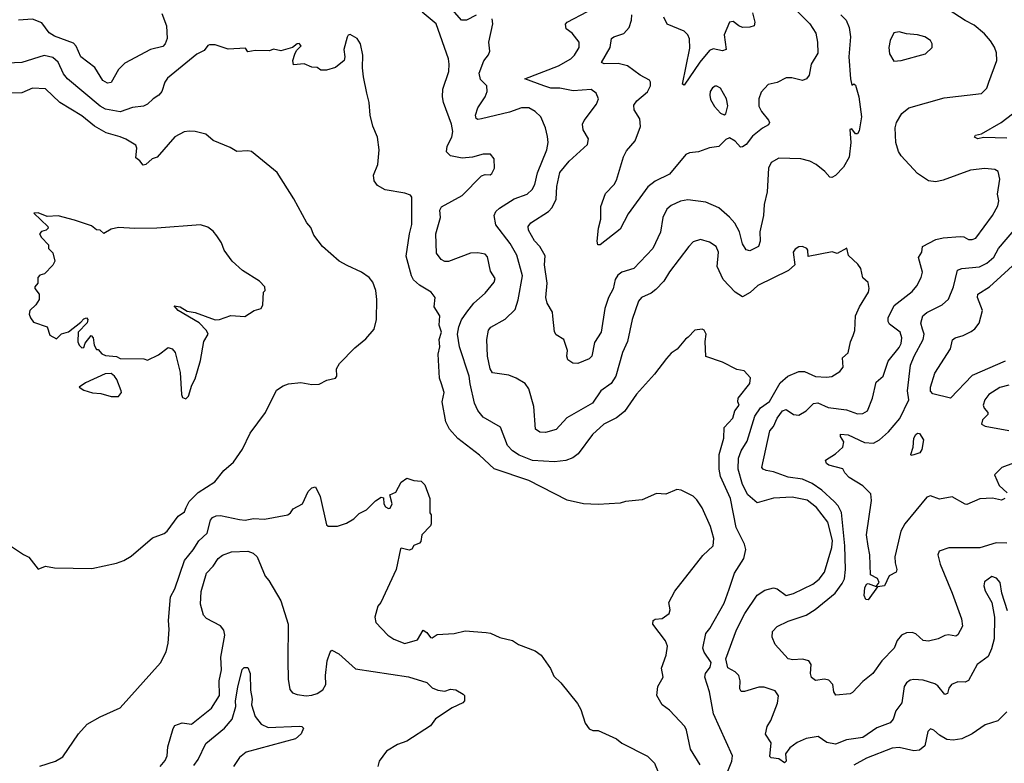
# Model space of a CAD drawing. Extents: x 1771496 to 1971148, y 471553 to 643630.
# Tile 166 of 256: x 1816364 to 1821760, y 553843 to 557918. Entities that reach past the tile are written whole.
import ezdxf

# ---------------------------------------------------------------- set-up
doc = ezdxf.new("R2010")
doc.units = 0

msp = doc.modelspace()

# ---------------------------------------------------------------- linework, layer by layer
at = {"layer": '0CON10XD'}
for points in [[(1818865, 557942.5), (1818813.3, 557915), (1818785, 557915.5), (1818711.4, 558001.4)], [(1821525.4, 554635.4), (1821530.6, 554595), (1821505, 554546.7), (1821495, 554540.8), (1821455, 554547.1), (1821435, 554544.2), (1821397.5, 554525), (1821345, 554511.8), (1821316.2, 554516.2), (1821275, 554552), (1821255, 554560), (1821225, 554558), (1821196.7, 554545), (1821173.6, 554516.4), (1821156.1, 554473.9), (1821090, 554405), (1821040.6, 554335), (1820985, 554292.5), (1820928.7, 554231.3), (1820915, 554224.2), (1820836.7, 554216.7), (1820826.7, 554235), (1820820, 554275), (1820798.8, 554298.8), (1820775, 554304), (1820725, 554296.2), (1820704.2, 554314.2), (1820698.6, 554335), (1820702, 554385), (1820688.8, 554405), (1820655, 554414.2), (1820601.1, 554411.1), (1820575, 554416), (1820504.2, 554495), (1820488, 554535), (1820490, 554565), (1820515, 554592.5), (1820575, 554623.1), (1820674.1, 554655.9), (1820724.2, 554685.8), (1820833.6, 554776.4), (1820872, 554828), (1820884.1, 554855), (1820890, 554905), (1820885.8, 555035), (1820867.5, 555217.5), (1820849.1, 555255), (1820828.3, 555278.3), (1820759.9, 555339.9), (1820707.1, 555377.1), (1820655, 555400), (1820575, 555412.1), (1820495, 555440.4), (1820455, 555447.3), (1820438, 555455), (1820432.2, 555465), (1820474.6, 555665), (1820495, 555688.9), (1820515, 555734.6), (1820544, 555775), (1820565, 555782.5), (1820605, 555755.6), (1820635, 555750.6), (1820675, 555774.5), (1820715.5, 555814.5), (1820739, 555819), (1820795, 555793.6), (1820895, 555780.5), (1820955, 555759.1), (1820985, 555760), (1821010.9, 555775), (1821038.4, 555845), (1821057.9, 555932.1), (1821097.3, 555965), (1821123.1, 556046.9), (1821185, 556122.5), (1821195, 556144.2), (1821198.8, 556175), (1821189.6, 556205), (1821130.6, 556250.6), (1821123.2, 556265), (1821124.6, 556285), (1821157.1, 556352.9), (1821255, 556429.5), (1821280.2, 556459.8), (1821305.5, 556505), (1821312.5, 556535), (1821290.5, 556615), (1821308.6, 556645), (1821311.2, 556675), (1821385, 556713.1), (1821425, 556722.9), (1821519.4, 556729.4), (1821538, 556728), (1821564.5, 556714.5), (1821585, 556713.5), (1821605, 556720.6), (1821695.6, 556845), (1821725, 556897.5), (1821730, 556925), (1821722.5, 556962.5), (1821735.6, 557045), (1821726.9, 557086.9), (1821707.9, 557097.9), (1821653, 557103), (1821575, 557094.4), (1821425, 557039.4), (1821385, 557030), (1821344.6, 557034.6), (1821285.5, 557075.5), (1821195, 557172), (1821180.6, 557195), (1821165.7, 557245), (1821161.4, 557325), (1821170, 557355), (1821199.2, 557405), (1821237.5, 557435), (1821430.3, 557489.7), (1821635, 557514), (1821665, 557543.3), (1821675.8, 557575.8), (1821718.9, 557695), (1821717, 557737), (1821707.2, 557767.2), (1821685, 557801.9), (1821651.4, 557841.4), (1821595, 557888.6), (1821545, 557913.1), (1821422, 557995)], [(1817142.6, 557952.6), (1817169.5, 557885), (1817172.7, 557815), (1817160.9, 557785), (1817148.1, 557771.9), (1817080.8, 557755), (1816940.9, 557679.1), (1816906, 557645), (1816865, 557574.4), (1816845, 557570.9), (1816819.5, 557585), (1816775, 557655.6), (1816698.9, 557715), (1816672.7, 557772.7), (1816659.2, 557789.2), (1816555, 557827.1), (1816525.3, 557845.3), (1816485, 557900.8), (1816435, 557921.9), (1816356.7, 557915)], [(1818833.4, 555923.4), (1818827.1, 555965), (1818775.3, 556125.3), (1818764.1, 556195), (1818770, 556235), (1818785.9, 556274.1), (1818814.1, 556315.9), (1818852.9, 556365), (1818915, 556420), (1818965, 556480), (1818969.3, 556499.3), (1818945, 556540), (1818928.2, 556618.2), (1818915, 556632.5), (1818875, 556641.1), (1818835, 556638.2), (1818715, 556592.5), (1818695, 556593.5), (1818674, 556604), (1818649.1, 556639.1), (1818644.1, 556745), (1818670, 556835), (1818667.1, 556875), (1818675, 556892.7), (1818788.5, 556955), (1818895, 557061.8), (1818915, 557069.2), (1818942.2, 557067.8), (1818952.5, 557075), (1818965.8, 557105), (1818964.2, 557155), (1818945, 557181.2), (1818905, 557181.4), (1818845, 557165.5), (1818788.7, 557158.7), (1818725, 557172.2), (1818703.3, 557193.3), (1818707.5, 557225), (1818732, 557275), (1818737.8, 557305), (1818730.4, 557345), (1818686, 557465), (1818681.4, 557495), (1818683.2, 557536.8), (1818715.8, 557635), (1818718.6, 557675), (1818713.3, 557703.3), (1818646.4, 557895), (1818569.8, 557959.8)], [(1820863.6, 557945), (1820893.3, 557915), (1820909.6, 557875), (1820916.8, 557825), (1820908.5, 557715), (1820916.7, 557595), (1820925, 557560), (1820935, 557567.5), (1820945, 557560), (1820964, 557496), (1820977.1, 557385), (1820965, 557310), (1820955, 557292.5), (1820945, 557292.5), (1820925, 557320), (1820913, 557317), (1820919.2, 557245), (1820910, 557165), (1820879.1, 557110.9), (1820835.4, 557064.6), (1820815, 557054.2), (1820805, 557056), (1820777.1, 557087.1), (1820728.6, 557125), (1820695, 557142.2), (1820645, 557155.9), (1820525, 557158.5), (1820482.5, 557135), (1820468.6, 557105), (1820460, 556975), (1820443.8, 556906.2), (1820441.1, 556845), (1820420.6, 556755), (1820423.1, 556705), (1820413.3, 556675), (1820365, 556651.2), (1820345, 556656.2), (1820325, 556690), (1820308.2, 556755), (1820282.7, 556802.7), (1820255, 556835.8), (1820195, 556888), (1820125, 556918.5), (1820025, 556931.1), (1819985, 556923.6), (1819935, 556899.5), (1819910.5, 556879.5), (1819888.2, 556835), (1819876.7, 556753.3), (1819834.5, 556665), (1819730.6, 556555), (1819665, 556533.8), (1819642.2, 556517.8), (1819627.1, 556495), (1819617, 556443), (1819590.4, 556395), (1819570.8, 556335), (1819551.1, 556205), (1819515, 556150), (1819498.9, 556075), (1819485, 556060), (1819423.9, 556033.9), (1819395, 556036.2), (1819368.8, 556055), (1819362.5, 556075), (1819366.7, 556105), (1819346, 556165), (1819305, 556191.9), (1819295, 556207.1), (1819286.2, 556293.8), (1819284.2, 556315), (1819255.6, 556365), (1819246.9, 556395), (1819255.6, 556475), (1819240.6, 556575), (1819244.4, 556625), (1819215, 556675.8), (1819185, 556706.7), (1819152.5, 556765), (1819150, 556785), (1819164.6, 556805.4), (1819262.2, 556867.8), (1819281.7, 556888.3), (1819304.5, 556934.5), (1819308.2, 557005), (1819325, 557080), (1819375, 557142.9), (1819476, 557235), (1819482, 557265), (1819451.9, 557315), (1819449.4, 557345), (1819457.1, 557365), (1819525.8, 557455), (1819535.7, 557485), (1819523.8, 557515), (1819495.4, 557535.4), (1819397.9, 557527.9), (1819325, 557543.3), (1819275, 557543.8), (1819236.2, 557556.2), (1819132.5, 557595), (1819317.1, 557665), (1819385, 557703.8), (1819405, 557724.5), (1819430, 557765), (1819430, 557795), (1819392.5, 557845), (1819358.7, 557868.7), (1819355, 557893.3), (1819365.3, 557904.7), (1819476.3, 557963.7)], [(1820605.6, 557985), (1820694.3, 557895), (1820726.7, 557845), (1820736.5, 557795), (1820737.8, 557735), (1820702.5, 557675), (1820691.1, 557615), (1820676.1, 557593.9), (1820654.4, 557585.6), (1820595, 557600), (1820565, 557600), (1820515.8, 557574.2), (1820466.9, 557563.1), (1820428.5, 557521.5), (1820414.5, 557485), (1820415.5, 557445), (1820428.9, 557415), (1820467.7, 557367.7), (1820472.9, 557355), (1820468.8, 557341.2), (1820435, 557323.1), (1820380.4, 557279.6), (1820345, 557234.3), (1820325, 557220.8), (1820315, 557220), (1820285, 557253.3), (1820255, 557270), (1820235, 557261.2), (1820195, 557224.2), (1820145, 557216.5), (1820085, 557194.4), (1820035, 557188.6), (1820015, 557180), (1819925, 557071.4), (1819846.4, 557033.6), (1819807.3, 557002.7), (1819699.4, 556855), (1819655, 556770.8), (1819545, 556683.8), (1819532.5, 556685), (1819528.8, 556705), (1819536.4, 556776.4), (1819548.8, 556825), (1819550, 556895), (1819574.2, 556965), (1819621.4, 557015), (1819635, 557038.8), (1819673.2, 557166.8), (1819690.2, 557199.8), (1819737.5, 557255), (1819767.1, 557332.9), (1819763.3, 557375), (1819731.1, 557425), (1819730.2, 557449.8), (1819747.2, 557472.8), (1819805, 557523.1), (1819821.1, 557555), (1819821.9, 557575), (1819815, 557587.5), (1819765, 557613.3), (1819695, 557665.6), (1819645, 557678.8), (1819567, 557677), (1819553.3, 557683.3), (1819601.1, 557765), (1819606.7, 557815), (1819620, 557825), (1819675, 557843.1), (1819704.6, 557875), (1819717.7, 557915), (1819718.4, 557945)], [(1820380, 557955), (1820392.9, 557905), (1820390, 557885), (1820365, 557876.9), (1820325, 557875.7), (1820305, 557884), (1820275, 557908.8), (1820255, 557903.8), (1820224.3, 557835), (1820235.5, 557754.5), (1820215, 557746.7), (1820165, 557759.4), (1820145, 557750), (1820091.8, 557685), (1820005, 557560), (1819997.5, 557565), (1820037.3, 557762.7), (1820035, 557813.3), (1820025, 557835.8), (1820005.8, 557855), (1819913.1, 557893.1), (1819895, 557932.5)], [(1821778.7, 554678.7), (1821746.4, 554775), (1821738.2, 554835), (1821718.3, 554858.3), (1821692.4, 554867.6), (1821652.6, 554837.4), (1821648.9, 554815), (1821655, 554788.8), (1821691.4, 554725), (1821706.9, 554645), (1821704.6, 554525.4), (1821689.6, 554470.4), (1821671.3, 554428.7), (1821612.2, 554385), (1821565, 554297.5), (1821545, 554287.1), (1821505, 554290), (1821471.2, 554275), (1821456, 554255), (1821448.8, 554225), (1821435, 554220), (1821397, 554267), (1821379.2, 554279.2), (1821315, 554299.1), (1821265, 554303.3), (1821245, 554298.1), (1821224, 554285), (1821210.8, 554265), (1821198.5, 554175), (1821165, 554130), (1821150.9, 554085), (1821134.3, 554065), (1821062, 554038), (1820985, 553984.4), (1820895, 553971.2), (1820835, 553948.2), (1820786.9, 553956.9), (1820740.9, 553990.9), (1820675, 553980), (1820625, 553957.5), (1820585, 553928.1), (1820562, 553895), (1820565.6, 553855), (1820555, 553846.7), (1820525, 553867.5), (1820483, 553873), (1820475, 553880), (1820482.9, 553955), (1820452.3, 554002.3), (1820461.5, 554045), (1820481.2, 554078.8), (1820517.3, 554172.7), (1820522.6, 554212.6), (1820505, 554240), (1820445, 554260.8), (1820415, 554260.5), (1820335.9, 554235.9), (1820317.5, 554237.5), (1820311.5, 554251.5), (1820313.3, 554295), (1820305.4, 554325.4), (1820286, 554345), (1820245, 554366.7), (1820235, 554416.7), (1820293.2, 554575), (1820339.1, 554665), (1820405, 554764.4), (1820448.5, 554791.5), (1820495, 554804.4), (1820515, 554799.4), (1820565, 554763.6), (1820605, 554773.3), (1820711.1, 554825), (1820745, 554851.5), (1820775, 554891.1), (1820815, 555025.7), (1820818.8, 555065), (1820793.7, 555165), (1820731.6, 555245), (1820680, 555285), (1820598.5, 555301.5), (1820495, 555295.7), (1820405, 555271.4), (1820355, 555315.4), (1820325, 555371.9), (1820302.1, 555455), (1820302.9, 555515), (1820318.9, 555555), (1820351.9, 555608.1), (1820392.7, 555745), (1820425, 555790.5), (1820473.5, 555826.5), (1820532.3, 555927.7), (1820574.2, 555965), (1820635, 555990), (1820665, 555990), (1820725, 555962.5), (1820785, 555958.5), (1820815, 555963.1), (1820859.8, 555990.2), (1820878.1, 556015), (1820874, 556065), (1820905, 556093.3), (1820917.4, 556152.6), (1820931.8, 556188.2), (1820941.9, 556215), (1820945.6, 556295), (1820966.7, 556345), (1821016.2, 556425), (1821020, 556445), (1821015, 556477.5), (1820984.2, 556504.2), (1820974, 556554), (1820957.7, 556577.7), (1820906.4, 556626.4), (1820896.7, 556666.7), (1820845, 556637.5), (1820817, 556647), (1820685, 556620), (1820683.3, 556655), (1820677.5, 556665), (1820655, 556676), (1820635, 556673.3), (1820615, 556661.2), (1820602.9, 556645), (1820612.5, 556575), (1820576.8, 556543.2), (1820408.9, 556461.1), (1820367.2, 556422.8), (1820325, 556400), (1820285, 556424.4), (1820218.9, 556495), (1820187.3, 556565), (1820194.4, 556645), (1820180.8, 556675), (1820145, 556698.6), (1820095, 556714.2), (1820055, 556700), (1820031.9, 556675), (1819925, 556535.8), (1819894.4, 556485), (1819850.9, 556439.1), (1819825, 556420), (1819772, 556395), (1819755.7, 556375), (1819721.2, 556275), (1819694.5, 556155), (1819667.5, 556095), (1819632.2, 555965), (1819605.3, 555924.7), (1819548.6, 555885), (1819503.2, 555816.8), (1819363.3, 555736.7), (1819305, 555672.1), (1819245, 555655.6), (1819215, 555657.1), (1819191.5, 555675), (1819181.7, 555798.3), (1819154.4, 555895), (1819135, 555924.2), (1819084.6, 555954.6), (1819045, 555970.9), (1818955, 555983.6), (1818942.6, 556005), (1818928.6, 556075), (1818923.5, 556165), (1818933, 556217), (1818946.2, 556233.8), (1819025, 556277.5), (1819079.2, 556330.8), (1819096.7, 556383.3), (1819119.5, 556515), (1819087.8, 556627.8), (1819051.7, 556691.7), (1818973.6, 556793.6), (1818963.9, 556845), (1818973.5, 556866.5), (1818993.6, 556886.3), (1819075, 556937.3), (1819145, 556962.2), (1819172.1, 556987.9), (1819187.1, 557015), (1819201.3, 557078.7), (1819253.3, 557205), (1819260.6, 557245), (1819257.5, 557277.5), (1819246.4, 557326.4), (1819220, 557385), (1819190, 557415), (1819155, 557434.3), (1819115, 557434.4), (1819048.4, 557411.6), (1818895, 557374.6), (1818875, 557371.5), (1818865, 557376.2), (1818861.8, 557395), (1818875.4, 557435), (1818915.5, 557495), (1818926.1, 557525), (1818923.8, 557555), (1818890.2, 557590.2), (1818883.1, 557625), (1818907.4, 557692.6), (1818934.2, 557725), (1818941.2, 557745), (1818935.7, 557795.7), (1818957.3, 557895), (1818953.7, 557923.7)], [(1820093.1, 553835), (1820040.5, 553920.5), (1820018, 554025), (1820008.8, 554045), (1819926.2, 554135), (1819885, 554163.8), (1819856, 554215), (1819860.8, 554265), (1819890.8, 554315), (1819882.2, 554365), (1819907.3, 554435), (1819914.6, 554485), (1819904.2, 554515), (1819834.2, 554605.8), (1819836.7, 554625), (1819846, 554634), (1819885, 554637.5), (1819924.4, 554665), (1819928.9, 554685), (1819922.4, 554725), (1819954, 554786), (1820107.8, 554982.2), (1820165.4, 555034.6), (1820167.8, 555075), (1820149.7, 555140.3), (1820105, 555243.8), (1820075, 555287.5), (1820055, 555307.5), (1819989.3, 555339.3), (1819965, 555343.3), (1819905, 555317.5), (1819855, 555322.5), (1819775, 555286.7), (1819685, 555278.8), (1819655, 555268.8), (1819535, 555260.8), (1819455, 555265.8), (1819365, 555286), (1819155, 555392.5), (1818965, 555457.8), (1818885, 555531.4), (1818765, 555622.5), (1818719.6, 555675), (1818700.4, 555715), (1818678.9, 555825), (1818690, 555875), (1818676.7, 555923.3), (1818664.6, 555954.6), (1818656.8, 556085), (1818667.6, 556125), (1818663.3, 556165), (1818676.1, 556205), (1818663.7, 556245), (1818667.5, 556295), (1818635.6, 556345), (1818641.9, 556395), (1818618.6, 556425), (1818555, 556463.6), (1818523.1, 556493.1), (1818511.8, 556515), (1818482, 556622), (1818499.6, 556745), (1818513.6, 556795), (1818512.5, 556945), (1818506.1, 556956.1), (1818475, 556966.7), (1818366.4, 556986.4), (1818325, 557010), (1818306.7, 557035), (1818303.9, 557066.1), (1818326.2, 557125), (1818334, 557205), (1818324.2, 557274.2), (1818298.8, 557335), (1818284.1, 557394.1), (1818280, 557465), (1818267.5, 557515), (1818248, 557605), (1818242, 557655), (1818244.1, 557724.1), (1818231.2, 557785), (1818213.3, 557815), (1818175, 557836.2), (1818165, 557833.3), (1818158.3, 557821.7), (1818140, 557755), (1818145.7, 557714.3), (1818141.9, 557695), (1818095, 557655.6), (1818045, 557641.1), (1818015, 557641.2), (1817995, 557656.7), (1817965, 557658.8), (1817923, 557677), (1817865, 557670), (1817860.8, 557695), (1817871.2, 557728.8), (1817881.2, 557748.8), (1817906.2, 557775), (1817895, 557787.5), (1817883.9, 557786.1), (1817860, 557765), (1817795, 557747.5), (1817755, 557757.5), (1817733, 557747), (1817655, 557750), (1817615, 557742.5), (1817602.5, 557762.5), (1817507, 557757), (1817435, 557780), (1817405, 557780), (1817395, 557776.7), (1817375, 557750), (1817335, 557729.2), (1817175, 557597.1), (1817158.6, 557575), (1817143.8, 557525), (1817126.7, 557505)], [(1821155, 557691.2), (1821195, 557694.2), (1821328.7, 557731.3), (1821364.3, 557765.7), (1821365.7, 557785), (1821355.6, 557805), (1821325, 557824.3), (1821284.4, 557834.4), (1821225, 557840), (1821185, 557852.2), (1821155, 557845.6), (1821134.5, 557805), (1821128.1, 557765), (1821131.7, 557731.7), (1821155, 557691.2)], [(1817126.7, 557505), (1817095, 557484.3), (1817065, 557454.4), (1817043.3, 557445), (1816983.1, 557436.9), (1816913.9, 557413.9), (1816835, 557428.3), (1816805, 557444.7), (1816625.5, 557595), (1816605, 557621.1), (1816574.6, 557685), (1816545, 557711.6), (1816498, 557722), (1816375, 557683.6), (1816295, 557679.6)], [(1816270, 555065), (1816385, 554986.7), (1816415, 554973.3), (1816465, 554906.7), (1816505, 554923.3), (1816555, 554913.8), (1816759.5, 554910.5), (1816895, 554940), (1816935, 554954.2), (1816975, 554978), (1817091.3, 555078.7), (1817155, 555102.5), (1817172, 555115), (1817233.3, 555196.7), (1817267.8, 555222.2), (1817276.4, 555245), (1817292.7, 555277.3), (1817342.7, 555327.3), (1817433.4, 555386.6), (1817482.5, 555447.5), (1817535, 555493.8), (1817586, 555565), (1817627.7, 555652.3), (1817711.2, 555765), (1817771.7, 555888.3), (1817807.3, 555912.7), (1817837.3, 555922.7), (1817905, 555930), (1817965, 555918.8), (1818005, 555921.2), (1818047.7, 555942.3), (1818095, 555953.3), (1818102.5, 555965), (1818101.2, 556005), (1818116.7, 556035), (1818200.3, 556119.7), (1818261.2, 556168.8), (1818307, 556223), (1818319.2, 556275), (1818321.4, 556385), (1818315.7, 556435), (1818299.1, 556479.1), (1818278.8, 556505), (1818236.7, 556535), (1818159.3, 556570.7), (1818114.2, 556595), (1818024, 556675), (1817976.8, 556736.8), (1817959.2, 556779.2), (1817938.6, 556805), (1817865.7, 556935.7), (1817775, 557080), (1817635, 557195.8), (1817615, 557200), (1817555, 557196), (1817517.9, 557217.9), (1817425, 557257.1), (1817385, 557290), (1817325.6, 557305.6), (1817293.2, 557306.8), (1817265, 557302.9), (1817215, 557275.6), (1817118, 557165), (1817090, 557155), (1817055.4, 557124.6), (1817041.2, 557121.2), (1817023.3, 557145), (1817000.3, 557160.3), (1817005.5, 557215), (1817000, 557230), (1816945, 557264.4), (1816914.5, 557275.5), (1816838, 557298), (1816774.8, 557334.8), (1816705, 557390.9), (1816583.6, 557463.6), (1816505, 557538.9), (1816435, 557543.4), (1816375, 557518.2), (1816295, 557516.4)], [(1820225, 557396.7), (1820235, 557402.5), (1820244.5, 557445.5), (1820237.1, 557485), (1820205, 557542.9), (1820185, 557554.4), (1820175, 557553.1), (1820161.4, 557545), (1820148.9, 557525), (1820145.6, 557505), (1820150.6, 557480.6), (1820172.8, 557442.8), (1820205, 557406.2), (1820225, 557396.7)], [(1821775, 557269.4), (1821647, 557273), (1821615, 557266.2), (1821597.5, 557275), (1821603.3, 557285), (1821635, 557293.3), (1821742.9, 557355), (1821805, 557402.5)], [(1817275, 555840), (1817290, 555855), (1817306.7, 555915), (1817325, 555950), (1817355, 556050), (1817373.3, 556155), (1817396.7, 556195), (1817388, 556215), (1817347, 556257), (1817232.5, 556325), (1817210, 556350), (1817243.3, 556345), (1817281.7, 556321.7), (1817325, 556313.3), (1817435, 556273.5), (1817460, 556275), (1817522, 556298), (1817598.3, 556291.7), (1817650, 556325), (1817687.5, 556335), (1817697.5, 556355), (1817700, 556425), (1817710, 556435), (1817707.5, 556455), (1817677.5, 556485), (1817584.4, 556544.4), (1817528.8, 556595), (1817484.4, 556654.4), (1817470, 556695), (1817445, 556733.8), (1817425, 556758.8), (1817395, 556781.2), (1817355, 556793.8), (1817116.1, 556776.1), (1816995, 556774), (1816905, 556780), (1816865, 556770.6), (1816825, 556746.2), (1816805.7, 556765.7), (1816785, 556766.2), (1816757.7, 556787.7), (1816665, 556818.8), (1816575, 556842.5), (1816515, 556840), (1816465, 556860), (1816441.7, 556858.3), (1816517.5, 556785), (1816520, 556775), (1816510, 556765), (1816483, 556757), (1816472.5, 556745), (1816483.3, 556725), (1816522.5, 556685), (1816522.5, 556665), (1816545, 556640), (1816557.5, 556595), (1816546.4, 556573.6), (1816500, 556525), (1816475, 556517.5), (1816463.3, 556505), (1816463.3, 556475), (1816446.7, 556455), (1816446.7, 556445), (1816470, 556415), (1816470, 556385), (1816452.5, 556355), (1816420, 556325), (1816416.7, 556305), (1816423.3, 556285), (1816440.3, 556260.3), (1816514.5, 556234.5), (1816529.2, 556189.2), (1816565, 556169.1), (1816592.7, 556197.2), (1816631.8, 556208.2), (1816699.8, 556260.2), (1816715, 556278.8), (1816730, 556285), (1816737.5, 556275), (1816733.6, 556256.4), (1816684, 556205), (1816683, 556153), (1816690, 556135), (1816705, 556120), (1816715, 556122.5), (1816722.5, 556145), (1816755, 556187.5), (1816767.5, 556175), (1816772.5, 556135), (1816785, 556110), (1816795, 556110), (1816815, 556087.5), (1816835, 556077.5), (1816895, 556072.5), (1816915, 556062.5), (1817045, 556060), (1817065, 556052.5), (1817125, 556082.5), (1817178.3, 556121.7), (1817200, 556115), (1817216.7, 556095), (1817243.3, 555985), (1817250, 555865), (1817257, 555847), (1817275, 555840)], [(1821763.3, 555295), (1821745, 555286), (1821695, 555297.1), (1821626.6, 555293.4), (1821555, 555262), (1821545, 555262.5), (1821475, 555304.2), (1821405, 555290), (1821355, 555308.8), (1821335, 555301.2), (1821215.8, 555155), (1821193.3, 555115), (1821160.4, 554975), (1821161.7, 554941.7), (1821172.2, 554905), (1821168.6, 554891.4), (1821129.1, 554870.9), (1821103.8, 554815), (1821065, 554810), (1821015, 554740), (1821000.7, 554740.7), (1820993, 554763), (1820996.4, 554805), (1821005, 554824.2), (1821015, 554828), (1821057.5, 554812.5), (1821074.2, 554835), (1821065, 554855.7), (1821026.7, 554876.7), (1821024, 554985), (1821013.5, 555033.5), (1821004.7, 555095), (1821033, 555283), (1821029.5, 555319.5), (1820984.7, 555364.7), (1820909.8, 555409.8), (1820885.6, 555435), (1820875, 555457.1), (1820797.9, 555477.9), (1820785.9, 555485.9), (1820780, 555505), (1820835, 555538.6), (1820875, 555576.2), (1820880, 555605), (1820862, 555635), (1820862.7, 555647.3), (1820905, 555643.3), (1820995, 555601.3), (1821043.1, 555596.9), (1821075.8, 555615), (1821125, 555659.2), (1821187.5, 555732.5), (1821236.9, 555835), (1821230.4, 555885), (1821245.7, 556024.3), (1821265.9, 556075), (1821316.2, 556165), (1821322.1, 556195), (1821312.3, 556222.3), (1821302.7, 556255), (1821314, 556296), (1821335, 556313.5), (1821420, 556355), (1821455, 556386), (1821481.2, 556455), (1821504.6, 556545.4), (1821527.5, 556555), (1821625, 556563.5), (1821665, 556583.2), (1821702.8, 556617.2), (1821727.8, 556665), (1821823.6, 556775)], [(1821765, 556047.7), (1821585, 555967.8), (1821465, 555844.5), (1821368.2, 555868.2), (1821355, 555883.3), (1821356, 555905), (1821378.9, 555981.1), (1821465.8, 556114.2), (1821476.9, 556163.1), (1821492, 556175), (1821535, 556187.8), (1821579.6, 556210.4), (1821599.5, 556225), (1821622.7, 556255), (1821641.5, 556325), (1821613.8, 556395), (1821615.6, 556415), (1821679.1, 556455), (1821845, 556605.5)], [(1820176.2, 553625), (1820267.8, 553855), (1820270.8, 553885), (1820165.9, 554115), (1820145.5, 554235), (1820119.1, 554315), (1820123.1, 554335), (1820149.2, 554370.8), (1820153.6, 554395), (1820115, 554451.8), (1820107.9, 554475), (1820124.7, 554555), (1820147.2, 554582.8), (1820225, 554720.5), (1820253, 554797), (1820282.5, 554885), (1820333.6, 554965), (1820343.1, 555015), (1820336.5, 555045), (1820290.9, 555135), (1820259.7, 555295), (1820204.8, 555414.8), (1820196.8, 555455), (1820197.1, 555535), (1820223.6, 555625), (1820225, 555684.2), (1820272, 555735), (1820283.8, 555775), (1820307.7, 555805), (1820300, 555825), (1820302.5, 555845), (1820366, 555925), (1820368.8, 555955), (1820335, 555993.8), (1820295, 556002), (1820215, 556042), (1820125, 556073.3), (1820120, 556155), (1820126.2, 556195), (1820115, 556217.5), (1820105, 556222.5), (1820065, 556216.7), (1820028.3, 556178.3), (1820012.3, 556167.7), (1819967, 556113), (1819935, 556091.2), (1819908.3, 556061.7), (1819843.3, 555975), (1819743.9, 555866.1), (1819679.5, 555770.5), (1819635, 555736.4), (1819565, 555702.2), (1819504.1, 555645.9), (1819425, 555538.9), (1819395, 555516.4), (1819356.7, 555503.3), (1819295, 555496.2), (1819175, 555502.4), (1819102, 555532), (1819064.4, 555555), (1819038.2, 555585), (1819000, 555685), (1818905, 555740), (1818875, 555776), (1818857.4, 555817.4), (1818833.4, 555923.4)], [(1816905, 555852.5), (1816922.5, 555875), (1816920, 555885), (1816895.7, 555945.7), (1816883.3, 555965), (1816865, 555978.8), (1816832.3, 555977.7), (1816725, 555927.5), (1816690, 555905), (1816715, 555887.5), (1816763.6, 555873.6), (1816809.3, 555869.3), (1816865, 555852.5), (1816905, 555852.5)], [(1821785.9, 555915.9), (1821735, 555902.4), (1821676.2, 555865), (1821654, 555835), (1821644.6, 555805), (1821649.3, 555789.3), (1821670, 555765), (1821670, 555755), (1821641.4, 555725), (1821635, 555702.5), (1821655, 555690.8), (1821785, 555667.5)], [(1821250, 555530), (1821247.5, 555535), (1821261.4, 555575), (1821264.6, 555625), (1821275, 555645.6), (1821285, 555653.1), (1821295, 555651.4), (1821317.1, 555615), (1821307.9, 555562.1), (1821297.5, 555545), (1821265, 555534), (1821250, 555530)], [(1821811.7, 555488.3), (1821747.5, 555465), (1821707.5, 555425), (1821732, 555365), (1821776.2, 555325)], [(1816475, 553827.1), (1816560, 553855), (1816600.9, 553879.1), (1816685.8, 554005), (1816733, 554057), (1816805, 554098.1), (1816915, 554146.7), (1817135, 554393.3), (1817165.9, 554454.1), (1817177.7, 554502.3), (1817184.1, 554575.9), (1817178.9, 554625), (1817190.6, 554755), (1817215, 554800), (1817266.4, 554955), (1817315, 555013.5), (1817346.7, 555063.3), (1817390.8, 555105), (1817409.2, 555175), (1817420, 555190), (1817440.6, 555199.4), (1817465, 555201.5), (1817568.6, 555178.6), (1817600, 555175), (1817645, 555184.6), (1817705, 555180.8), (1817834.3, 555205.7), (1817848, 555215), (1817862.1, 555237.9), (1817913.3, 555265), (1817945, 555332.5), (1817965, 555352.5), (1817985, 555357.5), (1818011.2, 555305), (1818045, 555150), (1818055, 555142.5), (1818106.4, 555143.6), (1818155, 555160), (1818195, 555183.3), (1818225, 555212.5), (1818265, 555232.5), (1818315, 555282.5), (1818345, 555302.5), (1818358.8, 555298.8), (1818359.2, 555265), (1818368.7, 555248.7), (1818385, 555239.2), (1818395, 555242), (1818405.6, 555265), (1818392.5, 555315), (1818425, 555330), (1818455, 555383.3), (1818485, 555406.7), (1818525, 555392.5), (1818565, 555390), (1818585, 555370), (1818612.5, 555295), (1818612.5, 555215), (1818620, 555205), (1818620, 555155), (1818616.2, 555143.8), (1818567.5, 555095), (1818561.7, 555058.3), (1818555, 555050), (1818525, 555037.5), (1818513, 555017), (1818499.3, 555010.7), (1818455, 555022.5), (1818451.7, 555018.3), (1818427.5, 554905), (1818343.3, 554725), (1818326.1, 554703.9), (1818310, 554645), (1818316, 554615), (1818380.8, 554545), (1818415, 554523.1), (1818475, 554500), (1818545, 554520), (1818575, 554573.8), (1818595, 554559.4), (1818615, 554532), (1818625, 554531.2), (1818651.7, 554548.3), (1818745.5, 554554.5), (1818805, 554569.4), (1818920.7, 554560.7), (1818945, 554556), (1818995, 554532.5), (1819065, 554516.7), (1819097.5, 554495), (1819189.1, 554459.1), (1819221.2, 554435), (1819272.7, 554362.7), (1819290.9, 554320.9), (1819330, 554285), (1819421.7, 554171.7), (1819438.8, 554138.8), (1819463, 554063), (1819485, 554032.5), (1819505, 554022.5), (1819535, 554022.5), (1819635, 553977.5), (1819665, 553953.3), (1819805, 553882.5), (1819842.5, 553845), (1819862.5, 553795)], [(1821775, 555048.8), (1821715, 555051.8), (1821626.2, 555023.8), (1821455.6, 555024.4), (1821404.3, 555005.7), (1821395.8, 554985), (1821408.9, 554935), (1821475, 554776.2), (1821525.4, 554635.4)], [(1817134.2, 553825), (1817161.1, 553858.9), (1817172.2, 553885), (1817176.8, 553933.2), (1817205, 554033.8), (1817215, 554051.4), (1817255, 554065.5), (1817305, 554056.9), (1817414.7, 554145.3), (1817459.7, 554215), (1817458.1, 554295), (1817470, 554355), (1817466.7, 554425), (1817489.2, 554545), (1817482.3, 554572.3), (1817465, 554596.9), (1817387.1, 554637.1), (1817372.1, 554655), (1817355.4, 554715), (1817358, 554785), (1817387.5, 554885), (1817425, 554924), (1817451.4, 554965), (1817475, 554984.4), (1817525, 555001.5), (1817614.2, 555005.8), (1817643.3, 554995), (1817665.5, 554975.5), (1817708.9, 554868.9), (1817730, 554845), (1817794.5, 554734.5), (1817836, 554605), (1817834.4, 554405.6), (1817835.6, 554305), (1817845, 554247.5), (1817858.6, 554228.6), (1817885, 554219.6), (1817935, 554213.1), (1817965, 554217.1), (1817995, 554226.5), (1818025, 554245.7), (1818041.1, 554275), (1818040, 554325), (1818049.4, 554405), (1818065, 554452.5), (1818075, 554463.3), (1818113.7, 554443.7), (1818205, 554361.9), (1818495, 554317.3), (1818596.3, 554286.3), (1818625, 554257.1), (1818655, 554244.2), (1818695, 554238), (1818725, 554248.8), (1818755, 554246.2), (1818795, 554222.5), (1818802.5, 554215), (1818802.5, 554185), (1818792.5, 554175), (1818735, 554146.7), (1818642.5, 554087.5), (1818615, 554048.8), (1818486.7, 553965), (1818434.1, 553945.9), (1818375, 553910), (1818333.3, 553855), (1818326.7, 553825)], [(1817318.4, 553831.6), (1817341.8, 553865), (1817385, 553952.1), (1817487.3, 554035), (1817528.2, 554085), (1817549.5, 554155), (1817547.6, 554185), (1817559.7, 554260.3), (1817583, 554357), (1817595, 554367.5), (1817615, 554367.5), (1817627.8, 554335), (1817629.6, 554245), (1817637.7, 554195), (1817635, 554163.3), (1817655, 554100), (1817687.4, 554057.4), (1817725, 554038.9), (1817895, 554046.9), (1817910, 554045), (1817920, 554035), (1817906.7, 554005), (1817875, 553978), (1817605, 553904.3), (1817568, 553875), (1817535, 553826.7)], [(1821774.3, 554125.7), (1821724.1, 554075.9), (1821655, 554054), (1821585, 554004.3), (1821528, 553978), (1821480.7, 553970.7), (1821444.6, 553974.6), (1821405, 553996.9), (1821375, 554025.6), (1821355, 554032), (1821341.7, 554018.3), (1821325, 553938.8), (1821295.4, 553914.6), (1821265, 553911.5), (1821185, 553930), (1821145, 553927.1), (1821005, 553871.5), (1820935, 553832.7)]]:
    msp.add_lwpolyline(points, dxfattribs=at)

doc.saveas('drawing.dxf')
